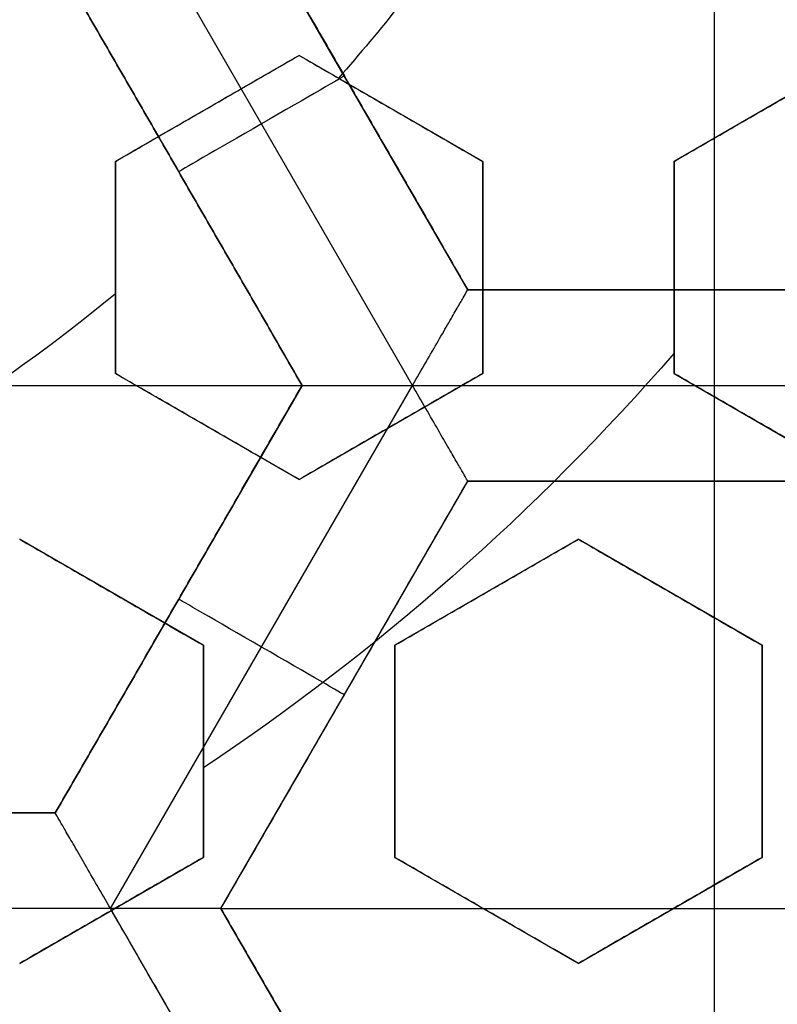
# Model space of a CAD drawing. Header units: centimetres. Extents: x -14.2 to 14.2, y -23.9 to 0.
# Tile 43 of 256: x 0.146 to 0.245, y -23.3359 to -23.2073. Entities that reach past the tile are written whole.
import ezdxf

# ---------------------------------------------------------------- set-up
doc = ezdxf.new("R2010")
doc.units = ezdxf.units.CM
doc.layers.add('Default', color=7, linetype='Continuous', true_color=0x000000)

msp = doc.modelspace()

# ---------------------------------------------------------------- linework, layer by layer
at = {"layer": 'Default'}
for p, q in [((0.2368, -23.24257563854, -4.2725), (0.2368, -23.13085836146, -4.2725)), ((0.1973349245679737, -23.25507476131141, -4.352500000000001), (0.1578682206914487, -23.18671642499, -4.352500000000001)), ((0.2045502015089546, -23.24257598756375, -4.306251), (0.1723000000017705, -23.18671699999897, -4.306251)), ((0.1506504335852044, -23.19921665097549, -4.306251), (0.182900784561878, -23.25507589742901, -4.306251)), ((0.1824999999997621, -23.21194675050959, -3.043191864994), (0.1585000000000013, -23.22580315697, -3.043191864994)), ((0.2064999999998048, -23.22580315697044, -3.049469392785), (0.1824999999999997, -23.21194675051, -3.049469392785)), ((0.2554999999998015, -23.21194675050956, -3.063663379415), (0.231500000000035, -23.22580315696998, -3.063663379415)), ((0.1884252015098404, -23.21464666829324, -4.340002), (0.1884252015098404, -23.21464666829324, -4.2725)), ((0.1704999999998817, -23.2188749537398, -3.069660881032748), (0.1704999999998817, -23.2188749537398, -3.016451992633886)), ((0.1944999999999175, -23.21887495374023, -3.076068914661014), (0.1944999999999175, -23.21887495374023, -3.022860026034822)), ((0.2434999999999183, -23.21887495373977, -3.090171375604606), (0.2434999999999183, -23.21887495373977, -3.036962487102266)), ((0.1585, -23.22580315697, -3.0457326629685), (0.1585, -23.25351596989, -3.0457326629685)), ((0.2065, -23.25351596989, -3.057829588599), (0.2065, -23.22580315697, -3.057829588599)), ((0.2315, -23.22580315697, -3.064707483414), (0.2315, -23.25351596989, -3.064707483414)), ((0.1667755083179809, -23.2271460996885, -4.340002), (0.1667755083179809, -23.2271460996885, -4.2725)), ((0.1585, -23.23965956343, -3.072278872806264), (0.1585, -23.23965956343, -3.019069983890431)), ((0.2065, -23.23965956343, -3.084366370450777), (0.2065, -23.23965956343, -3.031157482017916)), ((0.2315, -23.23965956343, -3.091242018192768), (0.2315, -23.23965956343, -3.038033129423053)), ((0.26905, -23.24257563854, -4.306251), (0.20455, -23.24257563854, -4.306251)), ((0.2368, -23.24257563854, -4.340002), (0.2368, -23.24257563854, -4.2725)), ((0.1585000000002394, -23.25351596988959, -3.054308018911), (0.1825000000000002, -23.26737237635, -3.054308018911)), ((0.1825000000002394, -23.26737237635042, -3.0601274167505), (0.2065000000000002, -23.25351596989, -3.0601274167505)), ((0.231500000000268, -23.25351596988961, -3.0728548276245), (0.2555000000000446, -23.26737237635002, -3.0728548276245)), ((0.0539006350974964, -23.255075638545, -4.2725), (0.1829006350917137, -23.255075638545, -4.2725)), ((0.1829007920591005, -23.25507536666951, -4.306251), (0.1506506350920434, -23.31093427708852, -4.306251)), ((0.1578690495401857, -23.32343313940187, -4.3525), (0.1973345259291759, -23.25507692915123, -4.352500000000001)), ((0.1973347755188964, -23.25507736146, -4.3525), (0.2762650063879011, -23.25507736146, -4.3525)), ((0.1705000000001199, -23.26044417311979, -3.080895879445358), (0.1705000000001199, -23.26044417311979, -3.02768699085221)), ((0.1945000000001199, -23.26044417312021, -3.086615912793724), (0.1945000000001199, -23.26044417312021, -3.033407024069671)), ((0.2435000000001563, -23.26044417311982, -3.099455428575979), (0.2435000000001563, -23.26044417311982, -3.046246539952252)), ((0.1722999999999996, -23.323434, -4.306251), (0.2045499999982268, -23.26757536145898, -4.306251)), ((0.20455, -23.26757536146, -4.306251), (0.26905, -23.26757536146, -4.306251)), ((0.2368, -23.37929263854, -4.2725), (0.2368, -23.26757536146, -4.2725)), ((0.2368, -23.26757536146, -4.340002), (0.2368, -23.26757536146, -4.2725)), ((0.1699999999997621, -23.28902301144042, -3.057927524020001), (0.1460000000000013, -23.27516660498, -3.057927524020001)), ((0.2189999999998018, -23.27516660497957, -3.069011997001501), (0.1950000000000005, -23.28902301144, -3.069011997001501)), ((0.2429999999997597, -23.28902301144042, -3.074904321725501), (0.2190000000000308, -23.27516660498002, -3.074904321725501)), ((0.1579999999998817, -23.28209480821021, -3.084508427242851), (0.1579999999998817, -23.28209480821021, -3.031299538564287)), ((0.2069999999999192, -23.28209480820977, -3.0955087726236), (0.2069999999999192, -23.28209480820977, -3.04229988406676)), ((0.2309999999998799, -23.28209480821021, -3.101501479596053), (0.2309999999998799, -23.28209480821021, -3.048292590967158)), ((0.1667757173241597, -23.28300481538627, -4.340002), (0.1667757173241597, -23.28300481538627, -4.2725)), ((0.17, -23.31673582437, -3.066652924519), (0.17, -23.28902301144, -3.066652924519)), ((0.195, -23.28902301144, -3.071980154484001), (0.195, -23.31673582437, -3.071980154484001)), ((0.243, -23.31673582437, -3.083407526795), (0.243, -23.28902301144, -3.083407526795)), ((0.1884249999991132, -23.29550468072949, -4.340002), (0.1884249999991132, -23.29550468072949, -4.2725)), ((0.17, -23.302879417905, -3.093221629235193), (0.17, -23.302879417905, -3.040012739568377)), ((0.195, -23.302879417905, -3.098543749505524), (0.195, -23.302879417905, -3.045334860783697)), ((0.243, -23.302879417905, -3.109964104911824), (0.243, -23.302879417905, -3.056755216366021)), ((0.15065093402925, -23.31093427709, -4.306251), (0.08615021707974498, -23.31093427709, -4.306251)), ((0.1460000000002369, -23.33059223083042, -3.070779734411), (0.1699999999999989, -23.31673582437, -3.070779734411)), ((0.1950000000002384, -23.31673582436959, -3.0806179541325), (0.2190000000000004, -23.33059223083, -3.0806179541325)), ((0.2190000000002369, -23.33059223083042, -3.0861530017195), (0.2429999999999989, -23.31673582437, -3.0861530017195)), ((0.157867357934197, -23.32343227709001, -4.352499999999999), (0.07893311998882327, -23.32343227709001, -4.352499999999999)), ((0.1973350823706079, -23.39179203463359, -4.352499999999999), (0.1578680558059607, -23.32343313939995, -4.352499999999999)), ((0.1580000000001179, -23.32366402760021, -3.097330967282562), (0.1580000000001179, -23.32366402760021, -3.044122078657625)), ((0.1723, -23.323434, -4.2725), (0.3013, -23.323434, -4.2725)), ((0.2045502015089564, -23.37929298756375, -4.306251), (0.1723000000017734, -23.32343399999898, -4.306251)), ((0.2070000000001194, -23.3236640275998, -3.107206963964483), (0.2070000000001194, -23.3236640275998, -3.053998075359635)), ((0.2310000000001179, -23.32366402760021, -3.112662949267), (0.2310000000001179, -23.32366402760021, -3.059454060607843))]:
    msp.add_line(p, q, dxfattribs=at)
at = {"layer": 'Default', "extrusion": (0, 0, -1)}
for centre, radius, start, end in [((0, -23.05, 3), 0.9, 90, 270), ((0, -23.05, 3.789997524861), 0.9, 90, 270), ((0, -23.05, 4.600000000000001), 0.8550000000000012, 90.00000000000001, 270), ((0, -23.05, 4.286758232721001), 0.835, 90.00000000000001, 270), ((0, -23.05, 4.295), 0.8074999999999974, 90, 270), ((0, -23.05, 4.245), 0.7574999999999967, 90, 270), ((0, -23.05, 3.05), 0.6000000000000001, 90, 270), ((0, -23.05, 4.3375), 0.82, 180, 0), ((0, -23.05, 4.3125), 0.795, 180, 0), ((0, -23.05, 4.2025), 0.7575000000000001, 180, 0), ((0, -23.05, 4.2725), 0.7275, 180, 0), ((0, -23.05, 3.125), 0.6775000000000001, 180, 0), ((0, -23.05, 3.135), 0.6774999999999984, 180, 0), ((4.440892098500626e-17, -23.05, 3.145), 0.6725, 180, 0), ((4.440892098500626e-17, -23.05, 3.1075), 0.6725, 180, 0), ((4.440892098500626e-17, -23.05, 4.2725), 0.6675, 180, 0), ((0, -23.05, 3.126519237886), 0.6125, 180, 0), ((0, -23.05, 3.145), 0.6075, 180, 0), ((0, -23.05, 3.1125), 0.6075, 180, 0), ((0, -23.05, 4.378480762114), 0.6075, 180, 0), ((0, -23.05, 4.3975), 0.6075, 180, 0), ((0, -23.05, 3.120895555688), 0.5500000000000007, 180, 0), ((0, -23.05, 3.073248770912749), 0.2498347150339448, 215.5124940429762, 221.3106799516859), ((0, -23.05, 3.073248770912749), 0.2498347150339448, 230.6234583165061, 249.3765416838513), ((0, -23.05, 3.040664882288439), 0.3065014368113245, 220.9486084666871, 236.3137742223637)]:
    msp.add_arc(centre, radius, start, end, dxfattribs=at)
at = {"layer": 'Default'}
for centre, radius, start, end in [((-8.96831017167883e-45, -23.05, -4.58), 0.8349999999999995, 270, 90), ((0, -23.05, -4.4333791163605), 0.8349999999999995, 270, 89.99999999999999), ((0, -23.05, -4.207003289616), 0.775, 270, 90), ((0, -23.05, -4.192827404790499), 0.775, 270, 89.99999999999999), ((0, -23.05, -3), 0.6000000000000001, 270, 90), ((0, -23.05, -3.1), 0.6000000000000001, 270, 90), ((0, -23.05, -4.3125), 0.7825000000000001, 180, 0), ((0, -23.05, -4.287500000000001), 0.7575000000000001, 180, 0), ((0, -23.05, -4.245), 0.7574999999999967, 180, 0), ((0, -23.05, -3.1), 0.7025000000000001, 180, 0), ((0, -23.05, -3.145), 0.6775000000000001, 180, 0), ((0, -23.05, -3.12625), 0.6724999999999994, 180, 0), ((0, -23.05, -4.3675), 0.6675, 180, 0), ((0, -23.05, -4.32), 0.6675000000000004, 180, 0), ((0, -23.05, -4.3975), 0.6375000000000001, 180, 0), ((0, -23.05, -3.1075), 0.6367740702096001, 180, 0), ((4.440892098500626e-17, -23.05, -3.145), 0.6231698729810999, 180, 0), ((0, -23.05, -3.12875), 0.6074999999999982, 180, 0), ((0, -23.05, -4.387990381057), 0.6074999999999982, 180, 0), ((-5.000444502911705e-14, -23.05, -3.129291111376), 0.55000000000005, 180, 0), ((0, -23.05, -3.1125), 0.55, 180, 0), ((0, -23.05, -4.178651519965), 0.775, 270, 0)]:
    msp.add_arc(centre, radius, start, end, dxfattribs=at)
at = {"layer": 'Default', "extrusion": (-0.5000000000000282, 0.8660254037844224, -8.881784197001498e-15)}
msp.add_arc((11.45664032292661, -4.34000200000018, -20.19868641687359), 0.0124979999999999, 180, 0, dxfattribs=at)
at = {"layer": 'Default', "extrusion": (1, 0, 0)}
msp.add_arc((-23.25507736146, -4.340002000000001, 0.2367998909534), 0.01249799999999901, 180, 0, dxfattribs=at)
at = {"layer": 'Default', "extrusion": (0.5000000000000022, 0.8660254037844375, 0)}
msp.add_arc((-11.79843517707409, -4.340002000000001, -20.08028597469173), 0.01249800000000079, 179.9999999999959, 359.9999999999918, dxfattribs=at)
at = {"layer": 'Default'}
for points, degree in [([(-4.096018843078e-09, -22.15000495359, -4.579995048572), (0.0235431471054, -22.15000495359, -4.579995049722), (0.07063544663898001, -22.15184318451, -4.579973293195), (0.1409862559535, -22.16017569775, -4.579982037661), (0.2102233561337, -22.17394612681, -4.579979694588), (0.2783909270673, -22.19316196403, -4.579980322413), (0.3447773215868, -22.21765944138, -4.579980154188), (0.4089202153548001, -22.24722175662, -4.579980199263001), (0.4707621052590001, -22.28185098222, -4.579980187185), (0.5295038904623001, -22.32110534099, -4.579980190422), (0.5850604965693, -22.36488898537, -4.579980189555), (0.6370893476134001, -22.4129891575, -4.579980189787), (0.6850100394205, -22.46482907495, -4.579980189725), (0.7288631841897, -22.52044148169, -4.579980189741), (0.7681839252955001, -22.57930260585, -4.579980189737), (0.8026905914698, -22.64090902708, -4.579980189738), (0.8323654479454, -22.70527023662, -4.579980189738), (0.8568215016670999, -22.77157842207, -4.579980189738), (0.8760232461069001, -22.83963047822, -4.579980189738), (0.8898444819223, -22.90913392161, -4.579980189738), (0.8981408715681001, -22.97924562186, -4.579980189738), (0.9009294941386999, -23.04999944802, -4.579980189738), (0.8981411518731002, -23.120750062, -4.579980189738), (0.8898450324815, -23.19086321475, -4.579980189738), (0.8760234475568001, -23.26036834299, -4.579980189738), (0.8568232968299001, -23.32841603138, -4.579980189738), (0.8323660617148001, -23.39472852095, -4.579980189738), (0.8026916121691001, -23.45908876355, -4.579980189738), (0.7681862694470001, -23.52069365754, -4.579980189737), (0.7288638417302, -23.57955763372, -4.579980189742), (0.6850126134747, -23.63516781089, -4.579980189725), (0.6370916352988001, -23.68700868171, -4.579980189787), (0.5850613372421, -23.73511020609, -4.579980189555), (0.5295085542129, -23.77889124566, -4.579980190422), (0.4707636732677, -23.81814817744, -4.579980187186), (0.4089218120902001, -23.85277733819, -4.579980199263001), (0.3447812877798, -23.88233894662, -4.579980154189), (0.2783916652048, -23.90683785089, -4.579980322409), (0.2102250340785, -23.9260534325, -4.579979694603), (0.1409877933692, -23.93982409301, -4.579982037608), (0.07063561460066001, -23.94815682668, -4.579973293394), (0.02354317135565, -23.94999504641, -4.579995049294), (4.096019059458e-09, -23.94999504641, -4.579995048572)], 3), ([(-5.339996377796e-09, -22.17000645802, -4.599993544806), (0.02306651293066, -22.17000645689, -4.599993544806), (0.06904166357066, -22.17182974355, -4.600002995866), (0.1378559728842, -22.17996648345, -4.59999919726), (0.2055461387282, -22.19343352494, -4.600000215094), (0.2722006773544, -22.21222166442, -4.599999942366), (0.3371088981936, -22.23617422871, -4.600000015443), (0.3998249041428, -22.26507881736, -4.599999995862), (0.4602915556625, -22.2989380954, -4.600000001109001), (0.517726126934, -22.33731897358, -4.599999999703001), (0.5720472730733, -22.38012900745, -4.600000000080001), (0.6229187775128, -22.42715937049, -4.599999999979), (0.6697729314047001, -22.47784557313, -4.600000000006), (0.7126508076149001, -22.53222120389, -4.599999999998), (0.7510967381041, -22.58977287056, -4.600000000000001), (0.7848356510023, -22.65000854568, -4.600000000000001), (0.8138506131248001, -22.71293852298, -4.600000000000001), (0.8377625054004, -22.77777137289, -4.600000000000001), (0.8565371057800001, -22.84430942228, -4.600000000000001), (0.8700509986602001, -22.91226725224, -4.600000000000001), (0.8781627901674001, -22.98081882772, -4.600000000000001), (0.8808894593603, -23.04999872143, -4.600000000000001), (0.8781631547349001, -23.11917592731, -4.600000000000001), (0.8700516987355, -23.18772887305, -4.600000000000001), (0.8565375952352, -23.25568824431, -4.600000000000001), (0.8377644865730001, -23.32222251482, -4.600000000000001), (0.8138516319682, -23.38705922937, -4.600000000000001), (0.7848371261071, -23.44998837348, -4.600000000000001), (0.7510995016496, -23.51022269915, -4.600000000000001), (0.7126521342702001, -23.56777698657, -4.599999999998), (0.6697761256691, -23.62215059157, -4.600000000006), (0.6229218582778, -23.67283766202, -4.599999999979), (0.5720491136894, -23.71986933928, -4.600000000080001), (0.5177314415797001, -23.76267714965, -4.599999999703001), (0.4602938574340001, -23.80106061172, -4.600000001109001), (0.3998271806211, -23.83491993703, -4.599999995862), (0.3371134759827, -23.86382390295, -4.600000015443), (0.2722021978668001, -23.88777789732, -4.599999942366), (0.205548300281, -23.90656593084, -4.600000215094), (0.13785759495, -23.92003330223, -4.59999919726), (0.06904173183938, -23.92817027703, -4.600002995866), (0.02306648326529, -23.92999354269, -4.599993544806), (5.339996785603e-09, -23.92999354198, -4.599993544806)], 3), ([(0.1723, -23.186717, -4.340002), (0.188425, -23.214646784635, -4.340002), (0.20455, -23.24257656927, -4.340002)], 2), ([(0.1723, -23.186717, -4.2725), (0.188425, -23.21464631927, -4.2725), (0.20455, -23.24257563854, -4.2725)], 2), ([(0.1506506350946, -23.199217, -4.2725), (0.1667756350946, -23.22714631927, -4.2725), (0.1829006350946, -23.25507563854, -4.2725)], 2), ([(0.1829018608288, -23.25507562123, -4.340002), (0.16677656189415, -23.227145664, -4.340002), (0.1506512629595, -23.19921570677, -4.340002)], 2), ([(0.1585, -23.22580315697, -3.068469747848), (0.1611690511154, -23.22426217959, -3.06870368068), (0.1665054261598, -23.22118122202, -3.069213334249), (0.1745005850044, -23.21656521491, -3.070099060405), (0.1798335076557, -23.21348625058, -3.070768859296), (0.1825, -23.21194675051, -3.071122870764)], 3), ([(0.1585, -23.22580315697, -3.015260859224), (0.1611701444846, -23.22426154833, -3.015494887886), (0.1665079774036, -23.22117974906, -3.016004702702), (0.1745033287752, -23.21656363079, -3.016890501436), (0.1798346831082, -23.21348557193, -3.017560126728), (0.1825, -23.21194675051, -3.01791398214)], 3), ([(0.1825, -23.21194675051, -3.01791398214), (0.1825, -23.21194675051, -3.044518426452), (0.1825, -23.21194675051, -3.071122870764)], 2), ([(0.1825, -23.21194675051, -3.071122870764), (0.1850743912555, -23.21343307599, -3.072182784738), (0.190284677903, -23.21644123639, -3.074329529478), (0.1982848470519, -23.2210601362, -3.07763032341), (0.203741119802, -23.22421031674, -3.079884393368), (0.2065, -23.22580315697, -3.08102480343)], 3), ([(0.1825, -23.21194675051, -3.01791398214), (0.1850721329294, -23.21343177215, -3.018972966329), (0.1902794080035, -23.21643819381, -3.021118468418), (0.1982794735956, -23.22105703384, -3.024419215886), (0.2037388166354, -23.22420898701, -3.026674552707), (0.2065000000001, -23.22580315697, -3.027815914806)], 3), ([(0.2315, -23.22580315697, -3.088117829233), (0.2341491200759, -23.22427368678, -3.088549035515), (0.2394588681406, -23.2212081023, -3.08944322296), (0.2474503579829, -23.21659421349, -3.090876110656), (0.2528119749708, -23.21349868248, -3.091893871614), (0.2555, -23.21194675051, -3.092417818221)], 3), ([(0.2315000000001, -23.22580315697, -3.034908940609), (0.2341509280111, -23.22427264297, -3.035340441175), (0.2394630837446, -23.22120566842, -3.036235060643), (0.2474547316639, -23.21659168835, -3.037668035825), (0.2528138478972, -23.21349760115, -3.038685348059), (0.2555000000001, -23.21194675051, -3.039208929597)], 3), ([(0.1585, -23.22580315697, -3.068469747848), (0.1585, -23.22580315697, -3.041865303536), (0.1585, -23.22580315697, -3.015260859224)], 2), ([(0.1585, -23.25351596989, -3.076204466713), (0.1585, -23.25024126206, -3.075264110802), (0.1585, -23.24382241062, -3.07343808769), (0.1585, -23.23461898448, -3.070870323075), (0.1585, -23.22870170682, -3.069253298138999), (0.1585, -23.22580315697, -3.068469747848)], 3), ([(0.1585, -23.25351596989, -3.022995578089), (0.1585, -23.25023508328, -3.022053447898), (0.1585, -23.24380798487, -3.020225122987), (0.1585, -23.23460529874, -3.017657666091), (0.1585, -23.22869583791, -3.016042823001), (0.1585, -23.22580315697, -3.015260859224)], 3), ([(0.2065000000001, -23.22580315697, -3.027815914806), (0.20650000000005, -23.22580315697, -3.054420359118), (0.2065, -23.22580315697, -3.08102480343)], 2), ([(0.2065, -23.22580315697, -3.08102480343), (0.2065, -23.22876812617, -3.081724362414), (0.2065, -23.23477399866, -3.083161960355), (0.2065, -23.24398965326, -3.085429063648), (0.2065, -23.25031295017, -3.087024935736), (0.2065, -23.25351596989, -3.087843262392)], 3), ([(0.2065000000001, -23.22580315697, -3.027815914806), (0.2065000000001, -23.22877258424, -3.028516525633), (0.2065, -23.23478439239, -3.029955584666), (0.2065, -23.24400046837, -3.032222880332), (0.2065, -23.25031758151, -3.033817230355), (0.2065, -23.25351596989, -3.034634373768)], 3), ([(0.2315, -23.22580315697, -3.088117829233), (0.23150000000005, -23.22580315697, -3.061513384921), (0.2315000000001, -23.22580315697, -3.034908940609)], 2), ([(0.2315, -23.25351596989, -3.094506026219), (0.2315, -23.25034530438, -3.09374407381), (0.2315, -23.24406514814, -3.092254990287), (0.2315, -23.23484468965, -3.090129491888), (0.2315, -23.22879842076, -3.088777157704), (0.2315, -23.22580315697, -3.088117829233)], 3), ([(0.2315000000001, -23.25351596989, -3.041297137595), (0.2315000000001, -23.25034147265, -3.040534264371), (0.2315, -23.24405620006, -3.039044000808), (0.2315, -23.23483605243, -3.036918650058), (0.2315000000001, -23.22879471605, -3.035567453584), (0.2315000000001, -23.22580315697, -3.034908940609)], 3), ([(0.1973340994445, -23.25507619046, -4.352499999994), (0.1979265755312, -23.25404999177, -4.352500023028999), (0.199095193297, -23.25203349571, -4.352248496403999), (0.2007176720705, -23.24922024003, -4.351175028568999), (0.2021111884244, -23.24680734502, -4.349517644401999), (0.2032084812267, -23.24490683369, -4.347437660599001), (0.2039865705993, -23.24355817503, -4.34508805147), (0.2044509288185, -23.24275770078, -4.342582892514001), (0.20455, -23.24257656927, -4.3408573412), (0.20455, -23.24257656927, -4.340002)], 3), ([(0.20455, -23.24257563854, -4.2725), (0.20455, -23.242576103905, -4.306251), (0.20455, -23.24257656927, -4.340002)], 2), ([(0.26905, -23.24257563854, -4.2725), (0.2368, -23.24257563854, -4.2725), (0.20455, -23.24257563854, -4.2725)], 2), ([(0.20455, -23.24257656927, -4.340002), (0.2368, -23.24257656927, -4.340002), (0.26905, -23.24257656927, -4.340002)], 2), ([(0.1585, -23.25351596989, -3.022995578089), (0.1585, -23.25351596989, -3.049600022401), (0.1585, -23.25351596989, -3.076204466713)], 2), ([(0.1825, -23.26737237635, -3.085620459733), (0.1796947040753, -23.26575273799, -3.084512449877), (0.1741765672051, -23.26256684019, -3.082337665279), (0.1661802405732, -23.25795015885, -3.079200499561), (0.1610296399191, -23.25497645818, -3.077189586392), (0.1585, -23.25351596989, -3.076204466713)], 3), ([(0.1825, -23.26737237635, -3.032411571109), (0.1796972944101, -23.26575423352, -3.03130458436), (0.1741826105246, -23.2625703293, -3.029131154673), (0.1661860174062, -23.25795349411, -3.025993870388), (0.1610321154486, -23.25497788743, -3.023981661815), (0.1585, -23.25351596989, -3.022995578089)], 3), ([(0.2065, -23.25351596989, -3.087843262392), (0.2038368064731, -23.25505356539, -3.087545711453), (0.1985081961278, -23.25813004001, -3.086983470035), (0.1905101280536, -23.26274772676, -3.086241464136), (0.1851710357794, -23.26583025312, -3.085815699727), (0.1825, -23.26737237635, -3.085620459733)], 3), ([(0.2065, -23.25351596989, -3.034634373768), (0.2038362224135, -23.2550539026, -3.034336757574), (0.1985068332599, -23.25813082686, -3.033774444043), (0.1905088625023, -23.26274845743, -3.033032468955), (0.1851704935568, -23.26583056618, -3.03260677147), (0.1825, -23.26737237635, -3.032411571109)], 3), ([(0.2065, -23.25351596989, -3.034634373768), (0.2065, -23.25351596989, -3.06123881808), (0.2065, -23.25351596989, -3.087843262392)], 2), ([(0.2315000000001, -23.25351596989, -3.041297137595), (0.23150000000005, -23.25351596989, -3.067901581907), (0.2315, -23.25351596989, -3.094506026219)], 2), ([(0.2555, -23.26737237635, -3.104412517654), (0.2527545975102, -23.26578731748, -3.103277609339), (0.2473162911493, -23.26264750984, -3.101030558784), (0.2393163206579, -23.25802872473, -3.097728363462), (0.2340879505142, -23.25501012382, -3.095572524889), (0.2315, -23.25351596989, -3.094506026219)], 3), ([(0.2555000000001, -23.26737237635, -3.05120362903), (0.2527561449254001, -23.26578821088, -3.050069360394), (0.2473199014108, -23.26264959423, -3.04782316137), (0.2393198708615, -23.25803077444, -3.044520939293), (0.2340894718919, -23.25501100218, -3.042364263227), (0.2315000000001, -23.25351596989, -3.041297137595)], 3), ([(0.1829006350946, -23.25507563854, -4.2725), (0.1667756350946, -23.283004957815, -4.2725), (0.1506506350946, -23.31093427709, -4.2725)], 2), ([(0.1506512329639, -23.31093462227, -4.340002), (0.16677654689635, -23.28300512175, -4.340002), (0.1829018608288, -23.25507562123, -4.340002)], 2), ([(0.1829018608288, -23.25507562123, -4.340002), (0.1829012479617, -23.255075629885, -4.306251), (0.1829006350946, -23.25507563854, -4.2725)], 2), ([(0.1829018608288, -23.25507562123, -4.340002), (0.1829018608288, -23.25507562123, -4.340857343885), (0.1831092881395, -23.25507544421, -4.342582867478), (0.1840342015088, -23.25507551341, -4.345087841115), (0.185591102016, -23.25507550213, -4.34743728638), (0.187785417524, -23.25507547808, -4.349517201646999), (0.1905710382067, -23.25507558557, -4.351174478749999), (0.1938190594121, -23.25507517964, -4.352248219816), (0.1961483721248, -23.25507619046, -4.352499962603), (0.1973340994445, -23.25507619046, -4.352499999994)], 3), ([(0.20455, -23.26757536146, -4.340002), (0.20455, -23.26757536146, -4.340857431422), (0.2044477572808, -23.26739827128, -4.342583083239), (0.2039846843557, -23.26659620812, -4.345087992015), (0.2032063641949, -23.26524810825, -4.347437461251), (0.2021091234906, -23.26334766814, -4.349517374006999), (0.2007163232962, -23.26093513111, -4.351174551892), (0.1990923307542, -23.2581228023, -4.352248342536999), (0.1979271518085, -23.25610338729, -4.352500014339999), (0.1973340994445, -23.25507619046, -4.352499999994)], 3), ([(0.1723, -23.323434, -4.2725), (0.188425, -23.29550468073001, -4.2725), (0.20455, -23.26757536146, -4.2725)], 2), ([(0.1723, -23.323434, -4.340002), (0.188425, -23.29550468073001, -4.340002), (0.20455, -23.26757536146, -4.340002)], 2), ([(0.1825, -23.26737237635, -3.032411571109), (0.1825, -23.26737237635, -3.059016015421), (0.1825, -23.26737237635, -3.085620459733)], 2), ([(0.26905, -23.26757536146, -4.340002), (0.2368, -23.26757536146, -4.340002), (0.20455, -23.26757536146, -4.340002)], 2), ([(0.20455, -23.26757536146, -4.2725), (0.2368, -23.26757536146, -4.2725), (0.26905, -23.26757536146, -4.2725)], 2), ([(0.20455, -23.26757536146, -4.2725), (0.20455, -23.26757536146, -4.306251), (0.20455, -23.26757536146, -4.340002)], 2), ([(0.146, -23.27516660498, -3.079990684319), (0.1485201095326, -23.2766215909, -3.080934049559), (0.1536580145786, -23.27958796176, -3.082864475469), (0.1616527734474, -23.28420373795, -3.085889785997), (0.1671845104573, -23.2873974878, -3.087997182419), (0.17, -23.28902301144, -3.089073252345)], 3), ([(0.146, -23.27516660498, -3.026781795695), (0.1485179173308, -23.27662032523, -3.027724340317), (0.1536528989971, -23.27958500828, -3.029653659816), (0.1616473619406, -23.28420061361, -3.032678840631), (0.1671821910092, -23.28739614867, -3.034787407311), (0.17, -23.28902301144, -3.035864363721)], 3), ([(0.195, -23.28902301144, -3.094592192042), (0.197670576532, -23.28748115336, -3.094771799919), (0.2030090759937, -23.28439896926, -3.095163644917), (0.2110077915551, -23.27978090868, -3.095847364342), (0.2163366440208, -23.27670429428, -3.096366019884), (0.219, -23.27516660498, -3.096640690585)], 3), ([(0.195, -23.28902301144, -3.041383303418), (0.1976709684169, -23.28748092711, -3.041562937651), (0.2030099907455, -23.28439844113, -3.041954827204), (0.2110087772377, -23.2797803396, -3.042638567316), (0.2163370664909, -23.27670405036, -3.043157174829), (0.2190000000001, -23.27516660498, -3.043431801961)], 3), ([(0.2190000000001, -23.27516660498, -3.043431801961), (0.21900000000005, -23.27516660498, -3.070036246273), (0.219, -23.27516660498, -3.096640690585)], 2), ([(0.219, -23.27516660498, -3.096640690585), (0.2215712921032, -23.27665114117, -3.097680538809), (0.2267774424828, -23.2796569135, -3.099788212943), (0.2347764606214, -23.28427514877, -3.103033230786), (0.2402375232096, -23.28742809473, -3.105252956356), (0.243, -23.28902301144, -3.10637684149)], 3), ([(0.2190000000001, -23.27516660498, -3.043431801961), (0.2215695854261, -23.27665015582, -3.044470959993), (0.2267734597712, -23.27965461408, -3.046577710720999), (0.2347723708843, -23.28427278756, -3.049822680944), (0.2402357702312, -23.28742708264, -3.052043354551), (0.243, -23.28902301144, -3.053167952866)], 3), ([(0.17, -23.28902301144, -3.035864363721), (0.17, -23.28902301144, -3.062468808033), (0.17, -23.28902301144, -3.089073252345)], 2), ([(0.17, -23.28902301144, -3.089073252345), (0.17, -23.29192153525, -3.089932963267), (0.17, -23.29783905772, -3.09169863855), (0.17, -23.30706759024, -3.094484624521), (0.17, -23.31347207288, -3.096439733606), (0.17, -23.31673582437, -3.097441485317)], 3), ([(0.17, -23.28902301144, -3.035864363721), (0.17, -23.29192199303, -3.036724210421), (0.17, -23.29784008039, -3.03849005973), (0.17, -23.30706488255, -3.041274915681), (0.17, -23.31347089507, -3.043230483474), (0.17, -23.31673582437, -3.044232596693)], 3), ([(0.195, -23.28902301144, -3.041383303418), (0.195, -23.28902301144, -3.06798774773), (0.195, -23.28902301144, -3.094592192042)], 2), ([(0.195, -23.31673582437, -3.10257700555), (0.195, -23.31349181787, -3.101623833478), (0.195, -23.30711381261, -3.099761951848), (0.195, -23.29789803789, -3.097107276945), (0.195, -23.29194688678, -3.095416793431), (0.195, -23.28902301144, -3.094592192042)], 3), ([(0.195, -23.31673582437, -3.049368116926), (0.195, -23.31348820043, -3.048413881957), (0.195, -23.30710536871, -3.046550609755), (0.195, -23.29788994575, -3.043896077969), (0.195, -23.29194341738, -3.042206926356), (0.195, -23.28902301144, -3.041383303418)], 3), ([(0.243, -23.28902301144, -3.053167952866), (0.243, -23.28902301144, -3.079772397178), (0.243, -23.28902301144, -3.10637684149)], 2), ([(0.243, -23.28902301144, -3.10637684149), (0.243, -23.29199120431, -3.107134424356), (0.243, -23.29800146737, -3.108682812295), (0.243, -23.30722353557, -3.111101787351), (0.243, -23.31353885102, -3.112786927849), (0.243, -23.31673582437, -3.113647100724)], 3), ([(0.243, -23.28902301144, -3.053167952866), (0.243, -23.29199415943, -3.053926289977), (0.243, -23.29800835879, -3.055475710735), (0.243, -23.30723066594, -3.057894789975), (0.243, -23.31354190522, -3.059578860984), (0.243, -23.31673582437, -3.0604382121)], 3), ([(0.08614979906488, -23.31093475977, -4.340002), (0.11840051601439, -23.31093469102, -4.340002), (0.1506512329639, -23.31093462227, -4.340002)], 2), ([(0.08615063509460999, -23.31093427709, -4.2725), (0.118400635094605, -23.31093427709, -4.2725), (0.1506506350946, -23.31093427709, -4.2725)], 2), ([(0.1506506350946, -23.31093427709, -4.2725), (0.15065093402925, -23.31093444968, -4.306251), (0.1506512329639, -23.31093462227, -4.340002)], 2), ([(0.1578678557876, -23.3234331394, -4.352499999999), (0.1572752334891, -23.32240668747, -4.352500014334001), (0.1561122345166, -23.32038676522, -4.352248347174), (0.1544875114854, -23.31757487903, -4.351174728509), (0.1530947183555, -23.31516194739, -4.349517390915), (0.1519975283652, -23.31326151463, -4.347437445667), (0.1512187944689, -23.31191342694, -4.345087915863), (0.1507572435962, -23.31111116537, -4.342582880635), (0.1506512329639, -23.31093462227, -4.340857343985), (0.1506512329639, -23.31093462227, -4.340002)], 3), ([(0.17, -23.31673582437, -3.097441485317), (0.1673336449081, -23.3182752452, -3.097392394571), (0.1620007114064, -23.32135421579, -3.09732687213), (0.1539992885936, -23.3259738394, -3.09732687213), (0.1486663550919, -23.32905281, -3.097392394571), (0.146, -23.33059223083, -3.097441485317)], 3), ([(0.17, -23.31673582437, -3.044232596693), (0.1673336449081, -23.3182752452, -3.044183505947), (0.1620007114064, -23.32135421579, -3.044117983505), (0.1539992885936, -23.3259738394, -3.044117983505), (0.148666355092, -23.32905281, -3.044183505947), (0.146, -23.33059223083, -3.044232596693)], 3), ([(0.17, -23.31673582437, -3.044232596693), (0.17, -23.31673582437, -3.070837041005), (0.17, -23.31673582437, -3.097441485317)], 2), ([(0.195, -23.31673582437, -3.10257700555), (0.195, -23.31673582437, -3.075972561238), (0.195, -23.31673582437, -3.049368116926)], 2), ([(0.219, -23.33059223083, -3.111867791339), (0.2162116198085, -23.32898235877, -3.110781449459), (0.2107160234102, -23.32580947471, -3.108644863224), (0.2027193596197, -23.32119259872, -3.105549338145), (0.1975463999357, -23.31820598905, -3.103555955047), (0.195, -23.31673582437, -3.10257700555)], 3), ([(0.219, -23.33059223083, -3.058658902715), (0.216213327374, -23.32898334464, -3.057573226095), (0.2107200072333, -23.32581177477, -3.05543752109), (0.2027231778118, -23.32119480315, -3.052341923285), (0.1975480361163, -23.3182069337, -3.050347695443), (0.195, -23.31673582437, -3.049368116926)], 3), ([(0.243, -23.31673582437, -3.113647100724), (0.2403369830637, -23.31827331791, -3.113408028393), (0.2350085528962, -23.3213496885, -3.112956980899), (0.2270090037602, -23.32596823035, -3.112363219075), (0.2216705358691, -23.32905039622, -3.112023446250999), (0.219, -23.33059223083, -3.111867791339)], 3), ([(0.243, -23.31673582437, -3.0604382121), (0.2403367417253, -23.31827345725, -3.060199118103), (0.2350079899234, -23.32135001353, -3.059748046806), (0.2270084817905, -23.32596853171, -3.059154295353), (0.2216703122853, -23.32905052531, -3.058814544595), (0.219, -23.33059223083, -3.058658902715)], 3), ([(0.243, -23.31673582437, -3.0604382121), (0.243, -23.31673582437, -3.087042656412), (0.243, -23.31673582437, -3.113647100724)], 2), ([(0.1578678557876, -23.3234331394, -4.352499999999), (0.11840023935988, -23.32343313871, -4.3524999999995), (0.07893262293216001, -23.32343313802, -4.3525)], 2), ([(0.1723, -23.323434, -4.340002), (0.1723, -23.323434, -4.340857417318), (0.1720955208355, -23.32343399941, -4.34258304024), (0.1711694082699, -23.32343400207, -4.345087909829), (0.1696128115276, -23.32343399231, -4.347437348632), (0.1674184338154, -23.32343402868, -4.349517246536), (0.1646328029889, -23.32343389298, -4.351174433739), (0.1613853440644, -23.3234343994, -4.352248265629), (0.1590539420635, -23.3234331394, -4.352499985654), (0.1578678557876, -23.3234331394, -4.352499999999)], 3), ([(0.1973345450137, -23.39179296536, -4.3525), (0.17760120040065, -23.35761305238, -4.3524999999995), (0.1578678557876, -23.3234331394, -4.352499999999)], 2), ([(0.1723, -23.323434, -4.2725), (0.1723, -23.323434, -4.306251), (0.1723, -23.323434, -4.340002)], 2), ([(0.1723, -23.323434, -4.340002), (0.188425, -23.35136378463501, -4.340002), (0.20455, -23.37929356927, -4.340002)], 2), ([(0.20455, -23.37929263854, -4.2725), (0.188425, -23.35136331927, -4.2725), (0.1723, -23.323434, -4.2725)], 2), ([(0.219, -23.33059223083, -3.058658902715), (0.219, -23.33059223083, -3.085263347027), (0.219, -23.33059223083, -3.111867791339)], 2)]:
    msp.add_open_spline(points, degree=degree, dxfattribs=at)

doc.saveas('drawing.dxf')
